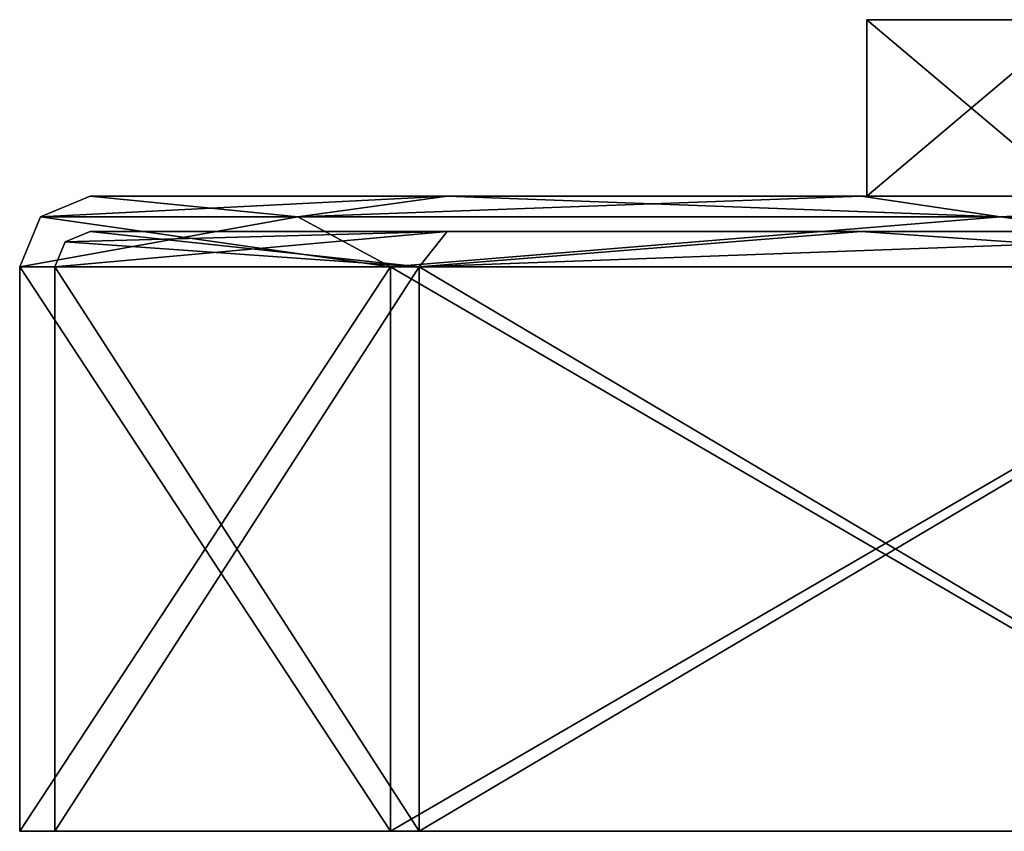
# Model space of a CAD drawing. Header units: millimetres. Extents: x -272 to 152, y 0 to 202.
# Tile 26 of 77: x -28 to -14, y 0 to 12. Entities that reach past the tile are written whole.
import ezdxf

# ---------------------------------------------------------------- set-up
doc = ezdxf.new("R2010")
doc.units = ezdxf.units.MM
doc.header["$LTSCALE"] = 65.185185
for name, color, linetype in [('1', 7, 'CONTINUOUS'), ('10', 7, 'CONTINUOUS'), ('13', 7, 'CONTINUOUS'), ('14', 7, 'CONTINUOUS'), ('15', 7, 'CONTINUOUS'), ('16', 7, 'CONTINUOUS'), ('17', 7, 'CONTINUOUS'), ('18', 7, 'CONTINUOUS'), ('19', 7, 'CONTINUOUS'), ('20', 7, 'CONTINUOUS'), ('21', 7, 'CONTINUOUS'), ('7', 7, 'CONTINUOUS'), ('8', 7, 'CONTINUOUS'), ('9', 7, 'CONTINUOUS')]:
    doc.layers.add(name, color=color, linetype=linetype)

msp = doc.modelspace()

# ---------------------------------------------------------------- linework, layer by layer
at = {"layer": '1', "color": 7, "linetype": 'CONTINUOUS', "true_color": 0x141a1c}
for points in [[(-12.54, 11.5, -9.111), (-15.5, 11.5), (-8.01, 11.5, -8.01), (-12.54, 11.5, -9.111)], [(-15.5, 11.5), (-12.54, 11.5, 9.111), (-11.328, 11.5), (-15.5, 11.5)], [(-15.5, 11.5), (-11.328, 11.5), (-8.01, 11.5, -8.01), (-15.5, 11.5)]]:
    msp.add_3dface(points, dxfattribs=at)
at = {"layer": '10', "linetype": 'CONTINUOUS'}
for points in [[(-15.5, 9), (-12.54, 9, -9.111), (-26.5, 9), (-15.5, 9)], [(-15.5, 9), (-26.5, 9), (-21.444, 9, 15.57), (-15.5, 9)], [(-12.54, 9, -9.111), (-4.79, 9, -14.741), (-26.5, 9), (-12.54, 9, -9.111)], [(-26.5, 9), (-4.79, 9, -14.741), (-21.444, 9, -15.57), (-26.5, 9)], [(-12.54, 9, 9.111), (-15.5, 9), (-21.444, 9, 15.57), (-12.54, 9, 9.111)], [(4.79, 9, 14.741), (-4.79, 9, 14.741), (-21.444, 9, 15.57), (4.79, 9, 14.741)], [(21.444, 9, 15.57), (4.79, 9, 14.741), (-21.444, 9, 15.57), (21.444, 9, 15.57)], [(-4.79, 9, 14.741), (-12.54, 9, 9.111), (-21.444, 9, 15.57), (-4.79, 9, 14.741)], [(-21.444, 9, -15.57), (-4.79, 9, -14.741), (21.444, 9, -15.57), (-21.444, 9, -15.57)], [(-15.581, 9, -21.436), (-21.444, 9, -15.57), (15.581, 9, -21.436), (-15.581, 9, -21.436)], [(15.581, 9, -21.436), (-21.444, 9, -15.57), (21.444, 9, -15.57), (15.581, 9, -21.436)], [(-15.581, 9, 21.436), (21.444, 9, 15.57), (-21.444, 9, 15.57), (-15.581, 9, 21.436)], [(-8.191, 9, -25.202), (-15.581, 9, -21.436), (8.191, 9, -25.202), (-8.191, 9, -25.202)], [(8.191, 9, -25.202), (-15.581, 9, -21.436), (15.581, 9, -21.436), (8.191, 9, -25.202)], [(15.581, 9, 21.436), (21.444, 9, 15.57), (-15.581, 9, 21.436), (15.581, 9, 21.436)], [(-8.191, 9, 25.202), (15.581, 9, 21.436), (-15.581, 9, 21.436), (-8.191, 9, 25.202)]]:
    msp.add_3dface(points, dxfattribs=at)
at = {"layer": '13', "linetype": 'CONTINUOUS'}
for points in [[(-22.248, 0, -16.164), (-27.5, 0), (-22.248, 8, -16.164), (-22.248, 0, -16.164)], [(-22.248, 8, -16.164), (-27.5, 0), (-27.5, 8), (-22.248, 8, -16.164)], [(-8.498, 0, -26.154), (-22.248, 0, -16.164), (-8.498, 8, -26.154), (-8.498, 0, -26.154)], [(-8.498, 8, -26.154), (-22.248, 0, -16.164), (-22.248, 8, -16.164), (-8.498, 8, -26.154)]]:
    msp.add_3dface(points, dxfattribs=at)
at = {"layer": '14', "linetype": 'CONTINUOUS'}
for points in [[(-27.5, 0), (-22.248, 0, 16.164), (-27.5, 8), (-27.5, 0)], [(-27.5, 8), (-22.248, 0, 16.164), (-22.248, 8, 16.164), (-27.5, 8)], [(-22.248, 0, 16.164), (-8.498, 0, 26.154), (-22.248, 8, 16.164), (-22.248, 0, 16.164)], [(-22.248, 8, 16.164), (-8.498, 0, 26.154), (-8.498, 8, 26.154), (-22.248, 8, 16.164)]]:
    msp.add_3dface(points, dxfattribs=at)
at = {"layer": '15', "linetype": 'CONTINUOUS'}
for points in [[(-26.5, 9), (-21.444, 9, -15.57), (-27.207, 8.707), (-26.5, 9)], [(-27.207, 8.707), (-21.444, 9, -15.57), (-23.562, 8.707, -13.604), (-27.207, 8.707)], [(-21.444, 9, -15.57), (-15.581, 9, -21.436), (-23.562, 8.707, -13.604), (-21.444, 9, -15.57)], [(-23.562, 8.707, -13.604), (-15.581, 9, -21.436), (-13.604, 8.707, -23.562), (-23.562, 8.707, -13.604)], [(-15.581, 9, -21.436), (-8.191, 9, -25.202), (-13.604, 8.707, -23.562), (-15.581, 9, -21.436)], [(-8.191, 9, -25.202), (0, 9, -26.5), (-13.604, 8.707, -23.562), (-8.191, 9, -25.202)], [(-13.604, 8.707, -23.562), (0, 9, -26.5), (0, 8.707, -27.207), (-13.604, 8.707, -23.562)], [(-22.248, 8, -16.164), (-27.5, 8), (-23.562, 8.707, -13.604), (-22.248, 8, -16.164)], [(-27.5, 8), (-27.207, 8.707), (-23.562, 8.707, -13.604), (-27.5, 8)], [(-22.248, 8, -16.164), (-23.562, 8.707, -13.604), (-13.604, 8.707, -23.562), (-22.248, 8, -16.164)], [(-8.498, 8, -26.154), (-22.248, 8, -16.164), (-13.604, 8.707, -23.562), (-8.498, 8, -26.154)], [(-8.498, 8, -26.154), (-13.604, 8.707, -23.562), (0, 8.707, -27.207), (-8.498, 8, -26.154)]]:
    msp.add_3dface(points, dxfattribs=at)
at = {"layer": '16', "linetype": 'CONTINUOUS'}
for points in [[(-26.5, 9), (-27.207, 8.707), (-23.562, 8.707, 13.604), (-26.5, 9)], [(-21.444, 9, 15.57), (-26.5, 9), (-23.562, 8.707, 13.604), (-21.444, 9, 15.57)], [(-13.604, 8.707, 23.562), (-21.444, 9, 15.57), (-23.562, 8.707, 13.604), (-13.604, 8.707, 23.562)], [(-15.581, 9, 21.436), (-21.444, 9, 15.57), (-13.604, 8.707, 23.562), (-15.581, 9, 21.436)], [(-8.191, 9, 25.202), (-15.581, 9, 21.436), (-13.604, 8.707, 23.562), (-8.191, 9, 25.202)], [(0, 8.707, 27.207), (-8.191, 9, 25.202), (-13.604, 8.707, 23.562), (0, 8.707, 27.207)], [(-27.5, 8), (-22.248, 8, 16.164), (-27.207, 8.707), (-27.5, 8)], [(-27.207, 8.707), (-22.248, 8, 16.164), (-23.562, 8.707, 13.604), (-27.207, 8.707)], [(-22.248, 8, 16.164), (-13.604, 8.707, 23.562), (-23.562, 8.707, 13.604), (-22.248, 8, 16.164)], [(-22.248, 8, 16.164), (-8.498, 8, 26.154), (-13.604, 8.707, 23.562), (-22.248, 8, 16.164)], [(-8.498, 8, 26.154), (0, 8.707, 27.207), (-13.604, 8.707, 23.562), (-8.498, 8, 26.154)]]:
    msp.add_3dface(points, dxfattribs=at)
at = {"layer": '17', "linetype": 'CONTINUOUS'}
for points in [[(-13.5, 8.5), (-12.472, 8.5, 5.166), (-26.5, 8.5), (-13.5, 8.5)], [(-13.5, 8.5), (-26.5, 8.5), (-21.444, 8.5, -15.57), (-13.5, 8.5)], [(-12.472, 8.5, 5.166), (-9.546, 8.5, 9.546), (-26.5, 8.5), (-12.472, 8.5, 5.166)], [(-9.546, 8.5, 9.546), (-5.166, 8.5, 12.472), (-26.5, 8.5), (-9.546, 8.5, 9.546)], [(-26.5, 8.5), (-5.166, 8.5, 12.472), (-21.444, 8.5, 15.57), (-26.5, 8.5)], [(-12.472, 8.5, -5.166), (-13.5, 8.5), (-21.444, 8.5, -15.57), (-12.472, 8.5, -5.166)], [(-5.166, 8.5, 12.472), (0, 8.5, 13.5), (-21.444, 8.5, 15.57), (-5.166, 8.5, 12.472)], [(-21.444, 8.5, 15.57), (0, 8.5, 13.5), (21.444, 8.5, 15.57), (-21.444, 8.5, 15.57)], [(0, 8.5, -13.5), (-5.166, 8.5, -12.472), (-21.444, 8.5, -15.57), (0, 8.5, -13.5)], [(21.444, 8.5, -15.57), (0, 8.5, -13.5), (-21.444, 8.5, -15.57), (21.444, 8.5, -15.57)], [(-5.166, 8.5, -12.472), (-9.546, 8.5, -9.546), (-21.444, 8.5, -15.57), (-5.166, 8.5, -12.472)], [(-9.546, 8.5, -9.546), (-12.472, 8.5, -5.166), (-21.444, 8.5, -15.57), (-9.546, 8.5, -9.546)], [(-15.581, 8.5, 21.436), (-21.444, 8.5, 15.57), (15.581, 8.5, 21.436), (-15.581, 8.5, 21.436)], [(15.581, 8.5, 21.436), (-21.444, 8.5, 15.57), (21.444, 8.5, 15.57), (15.581, 8.5, 21.436)], [(-15.581, 8.5, -21.436), (21.444, 8.5, -15.57), (-21.444, 8.5, -15.57), (-15.581, 8.5, -21.436)], [(-8.191, 8.5, 25.202), (-15.581, 8.5, 21.436), (8.191, 8.5, 25.202), (-8.191, 8.5, 25.202)], [(8.191, 8.5, 25.202), (-15.581, 8.5, 21.436), (15.581, 8.5, 21.436), (8.191, 8.5, 25.202)], [(15.581, 8.5, -21.436), (21.444, 8.5, -15.57), (-15.581, 8.5, -21.436), (15.581, 8.5, -21.436)], [(-8.191, 8.5, -25.202), (15.581, 8.5, -21.436), (-15.581, 8.5, -21.436), (-8.191, 8.5, -25.202)]]:
    msp.add_3dface(points, dxfattribs=at)
at = {"layer": '18', "linetype": 'CONTINUOUS'}
for points in [[(-27, 0), (-21.843, 0, -15.87), (-27, 8), (-27, 0)], [(-27, 8), (-21.843, 0, -15.87), (-21.843, 8, -15.87), (-27, 8)], [(-21.843, 0, -15.87), (-8.344, 0, -25.678), (-21.843, 8, -15.87), (-21.843, 0, -15.87)], [(-21.843, 8, -15.87), (-8.344, 0, -25.678), (-8.343, 8, -25.679), (-21.843, 8, -15.87)]]:
    msp.add_3dface(points, dxfattribs=at)
at = {"layer": '19', "linetype": 'CONTINUOUS'}
for points in [[(-21.843, 0, 15.87), (-27, 0), (-21.843, 8, 15.87), (-21.843, 0, 15.87)], [(-27, 0), (-27, 8), (-21.843, 8, 15.87), (-27, 0)], [(-8.344, 0, 25.678), (-21.843, 0, 15.87), (-8.343, 8, 25.679), (-8.344, 0, 25.678)], [(-8.343, 8, 25.679), (-21.843, 0, 15.87), (-21.843, 8, 15.87), (-8.343, 8, 25.679)]]:
    msp.add_3dface(points, dxfattribs=at)
at = {"layer": '20', "linetype": 'CONTINUOUS'}
for points in [[(-27, 8), (-21.444, 8.5, 15.57), (-21.843, 8, 15.87), (-27, 8)], [(-21.444, 8.5, 15.57), (-27, 8), (-26.854, 8.354), (-21.444, 8.5, 15.57)], [(-26.5, 8.5), (-21.444, 8.5, 15.57), (-26.854, 8.354), (-26.5, 8.5)], [(-21.444, 8.5, 15.57), (-15.581, 8.5, 21.436), (-21.843, 8, 15.87), (-21.444, 8.5, 15.57)], [(-15.581, 8.5, 21.436), (-8.191, 8.5, 25.202), (-21.843, 8, 15.87), (-15.581, 8.5, 21.436)], [(-8.191, 8.5, 25.202), (-8.343, 8, 25.679), (-21.843, 8, 15.87), (-8.191, 8.5, 25.202)]]:
    msp.add_3dface(points, dxfattribs=at)
at = {"layer": '21', "linetype": 'CONTINUOUS'}
for points in [[(-21.843, 8, -15.87), (-26.5, 8.5), (-26.854, 8.354), (-21.843, 8, -15.87)], [(-21.444, 8.5, -15.57), (-26.5, 8.5), (-21.843, 8, -15.87), (-21.444, 8.5, -15.57)], [(-15.581, 8.5, -21.436), (-21.444, 8.5, -15.57), (-21.843, 8, -15.87), (-15.581, 8.5, -21.436)], [(-15.581, 8.5, -21.436), (-21.843, 8, -15.87), (-8.343, 8, -25.679), (-15.581, 8.5, -21.436)], [(-8.191, 8.5, -25.202), (-15.581, 8.5, -21.436), (-8.343, 8, -25.679), (-8.191, 8.5, -25.202)], [(-27, 8), (-21.843, 8, -15.87), (-26.854, 8.354), (-27, 8)]]:
    msp.add_3dface(points, dxfattribs=at)
at = {"layer": '7', "color": 7, "linetype": 'CONTINUOUS', "true_color": 0x141a1c}
for points in [[(-12.54, 11.5, 9.111), (-15.5, 11.5), (-12.54, 9, 9.111), (-12.54, 11.5, 9.111)], [(-15.5, 11.5), (-15.5, 9), (-12.54, 9, 9.111), (-15.5, 11.5)]]:
    msp.add_3dface(points, dxfattribs=at)
at = {"layer": '8', "color": 7, "linetype": 'CONTINUOUS', "true_color": 0x141a1c}
for points in [[(-15.5, 11.5), (-12.54, 11.5, -9.111), (-15.5, 9), (-15.5, 11.5)], [(-15.5, 9), (-12.54, 11.5, -9.111), (-12.54, 9, -9.111), (-15.5, 9)]]:
    msp.add_3dface(points, dxfattribs=at)
at = {"layer": '9', "linetype": 'CONTINUOUS'}
for points in [[(-27.5, 0), (-22.248, 0, -16.164), (-27, 0), (-27.5, 0)], [(-22.248, 0, 16.164), (-27.5, 0), (-21.843, 0, 15.87), (-22.248, 0, 16.164)], [(-21.843, 0, 15.87), (-27.5, 0), (-27, 0), (-21.843, 0, 15.87)], [(-27, 0), (-22.248, 0, -16.164), (-21.843, 0, -15.87), (-27, 0)], [(-22.248, 0, -16.164), (-8.498, 0, -26.154), (-8.344, 0, -25.678), (-22.248, 0, -16.164)], [(-21.843, 0, -15.87), (-22.248, 0, -16.164), (-8.344, 0, -25.678), (-21.843, 0, -15.87)], [(-8.498, 0, 26.154), (-22.248, 0, 16.164), (-8.344, 0, 25.678), (-8.498, 0, 26.154)], [(-8.344, 0, 25.678), (-22.248, 0, 16.164), (-21.843, 0, 15.87), (-8.344, 0, 25.678)]]:
    msp.add_3dface(points, dxfattribs=at)

doc.saveas('drawing.dxf')
